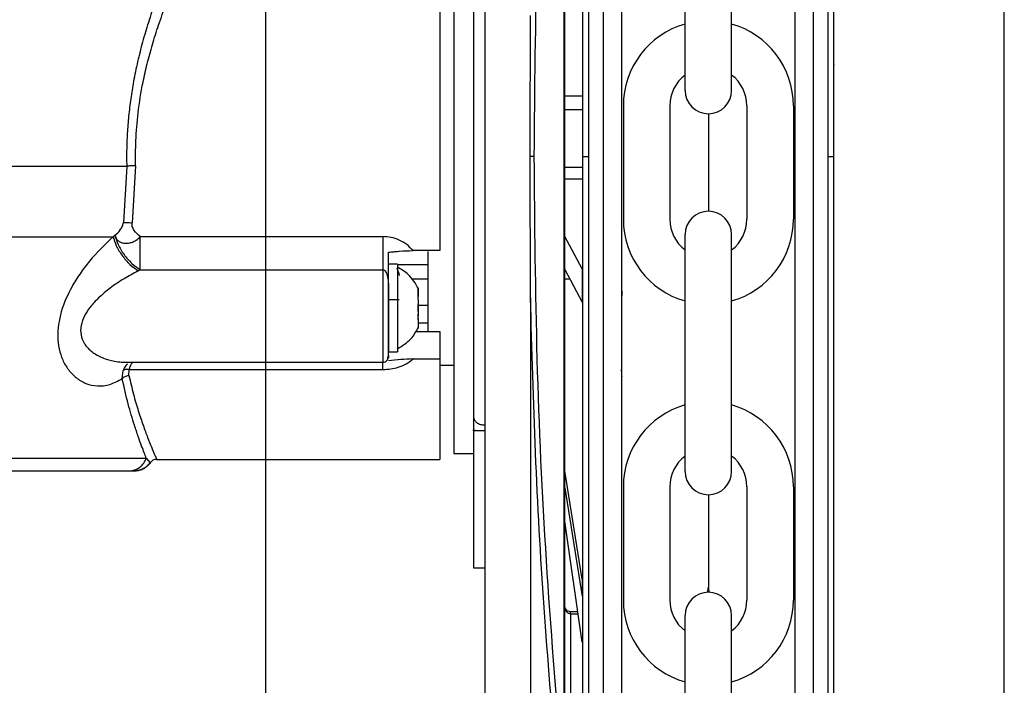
# Model space of a CAD drawing. Header units: inches. Extents: x 170 to 312, y 215 to 248.
# Tile 125 of 256: x 226.919 to 227.078, y 224.009 to 224.117. Entities that reach past the tile are written whole.
import ezdxf
from ezdxf import colors
from ezdxf.entities.mleader import LeaderData, LeaderLine
from ezdxf.math import Vec2, Vec3

# ---------------------------------------------------------------- set-up
doc = ezdxf.new("R2010")
doc.units = ezdxf.units.IN
doc.header["$LTSCALE"] = 0.25
doc.header["$MEASUREMENT"] = 0
doc.layers.add('ANNOTATIONS', color=1, linetype='Continuous')
doc.layers.add('MOTOR LH', color=7, linetype='Continuous')
doc.styles.add('ARIAL', font='arial.ttf', dxfattribs={"height": 0.09375})

msp = doc.modelspace()

# ---------------------------------------------------------------- linework, layer by layer
at = {"layer": 'MOTOR LH'}
for p, q in [((226.9584737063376, 220.4169811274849), (226.9584737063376, 224.6116862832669)), ((227.077835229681, 220.6835661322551), (227.077835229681, 224.6108812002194)), ((227.0469757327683, 224.094699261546), (227.0469739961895, 224.2100430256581)), ((227.0493748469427, 224.0946992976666), (227.0493731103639, 224.2100430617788)), ((227.0130174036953, 224.2033727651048), (227.0130190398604, 224.0946987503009)), ((227.010618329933, 224.2006885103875), (227.0106199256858, 224.0946987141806)), ((227.0067279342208, 223.9957645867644), (227.0067249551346, 224.1936342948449)), ((227.0068012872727, 223.9957645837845), (227.006798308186, 224.1936342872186)), ((226.9938800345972, 224.1914093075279), (226.9938829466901, 223.9979892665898)), ((227.0262548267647, 224.1053804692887), (227.0262548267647, 224.1436576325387)), ((227.0337637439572, 224.1053804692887), (227.0337637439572, 224.1436576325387)), ((227.0067996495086, 224.1045441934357), (227.0096970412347, 224.1045442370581)), ((227.0162734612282, 224.1029080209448), (227.0162734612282, 224.0845935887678)), ((227.0237823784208, 224.1029080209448), (227.0237823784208, 224.0845935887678)), ((227.0362361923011, 224.1029080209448), (227.0362361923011, 224.0845935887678)), ((227.0437451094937, 224.1029080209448), (227.0437451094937, 224.0845935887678)), ((227.0067996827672, 224.1023351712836), (227.0096970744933, 224.1023352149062)), ((227.0300092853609, 224.1016260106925), (227.0300092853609, 224.0858755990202)), ((227.0502975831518, 224.094700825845), (227.0502975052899, 224.0998723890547)), ((227.0096971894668, 224.0946987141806), (227.0106199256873, 224.0946987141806)), ((227.0106199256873, 224.0946987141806), (227.0106215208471, 223.9887494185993)), ((227.0130190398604, 224.0946987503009), (227.0130206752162, 223.9860797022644)), ((227.0469774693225, 223.9793589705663), (227.0469757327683, 224.094699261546)), ((227.0493748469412, 224.0946992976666), (227.050297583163, 224.0946993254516)), ((227.0493765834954, 223.9793590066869), (227.0493748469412, 224.0946992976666)), ((226.9360174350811, 224.0931640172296), (226.9354805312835, 224.0840561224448)), ((226.9374584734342, 224.0932198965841), (226.9368855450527, 224.0840068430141)), ((227.0096972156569, 224.0929591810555), (227.0067998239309, 224.0929591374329)), ((227.0096972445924, 224.0910372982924), (227.0067998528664, 224.0910372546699)), ((226.9341159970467, 224.081989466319), (226.9338185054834, 224.0817584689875)), ((226.9382054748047, 224.0817817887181), (226.9773989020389, 224.0817817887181)), ((227.0096435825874, 224.0765562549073), (227.0067999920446, 224.0817930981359)), ((227.0262548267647, 224.0438439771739), (227.0262548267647, 224.0821211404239)), ((227.0337637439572, 224.0438439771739), (227.0337637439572, 224.0821211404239)), ((226.9866262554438, 224.0795166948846), (226.9822951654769, 224.0795171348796)), ((226.9797979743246, 224.0773527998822), (226.9783216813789, 224.0773527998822)), ((226.9797979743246, 224.0773527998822), (226.9797979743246, 224.0631422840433)), ((226.9846515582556, 224.0772036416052), (226.9797979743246, 224.0772040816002)), ((226.9378764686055, 224.0762541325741), (226.9382055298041, 224.0764208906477)), ((226.9382055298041, 224.0764208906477), (226.9773989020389, 224.0764204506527)), ((227.0068000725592, 224.0764453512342), (227.0096436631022, 224.0712085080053)), ((227.0096435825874, 224.0765562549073), (227.0096436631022, 224.0712085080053)), ((226.9846515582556, 224.0748813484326), (226.9820691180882, 224.0748813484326)), ((227.0076492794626, 224.0748814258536), (227.0068000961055, 224.0748814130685)), ((226.9783215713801, 224.072760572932), (226.9783215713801, 224.0631422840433)), ((226.9797979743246, 224.0729321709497), (226.9798557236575, 224.0729321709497)), ((226.9831198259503, 224.0721454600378), (226.9831198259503, 224.0734482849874)), ((226.9783215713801, 224.0716319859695), (226.9800378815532, 224.0716319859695)), ((226.9830833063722, 224.0720473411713), (226.9831198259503, 224.0720473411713)), ((226.9831198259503, 224.0720851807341), (226.9831198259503, 224.0720957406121)), ((226.9831198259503, 224.0715629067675), (226.9831198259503, 224.0712166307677)), ((226.9831198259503, 224.0696779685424), (226.9831198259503, 224.070816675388)), ((226.9846515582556, 224.0706252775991), (226.9831198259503, 224.0706252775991)), ((227.0012637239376, 224.0718821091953), (227.0012648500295, 223.9970876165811)), ((226.9831198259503, 224.068931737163), (226.9831198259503, 224.0692784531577)), ((226.9831198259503, 224.0685414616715), (226.983072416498, 224.0685414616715)), ((226.9831198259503, 224.0684477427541), (226.9830856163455, 224.0684477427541)), ((226.9831198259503, 224.0685414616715), (226.9831198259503, 224.0670467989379)), ((226.9831198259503, 224.0678572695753), (226.9846515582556, 224.0678572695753)), ((226.9827358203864, 224.0664774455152), (226.986626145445, 224.0664774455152)), ((226.9783215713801, 224.0631422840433), (226.9797979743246, 224.0631422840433)), ((226.9359293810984, 224.0614817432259), (226.9773987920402, 224.0614817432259)), ((226.9782038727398, 224.062209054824), (226.9782560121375, 224.062368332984)), ((226.9782560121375, 224.062368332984), (226.9783215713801, 224.0625680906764)), ((226.9822951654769, 224.0620312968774), (226.986626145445, 224.0620312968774)), ((226.986626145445, 224.0610201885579), (226.9888960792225, 224.0610201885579)), ((226.9352947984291, 224.0588338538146), (226.935444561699, 224.0601401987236)), ((226.9363681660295, 224.0593675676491), (226.9364249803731, 224.0603109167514)), ((226.9364249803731, 224.0603109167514), (226.9773987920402, 224.0603104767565)), ((226.9920333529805, 224.0526915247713), (226.9921736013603, 224.0521767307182)), ((226.9920366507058, 224.0526912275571), (226.9921769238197, 224.0521761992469)), ((226.9920333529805, 224.0504083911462), (226.9920333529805, 224.0505777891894)), ((226.9924281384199, 224.0504083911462), (226.9920333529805, 224.0505777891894)), ((226.9938788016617, 224.0504083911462), (226.9920333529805, 224.0504083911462)), ((226.9920366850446, 224.0504079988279), (226.992036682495, 224.050577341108)), ((226.9924315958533, 224.0504080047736), (226.992036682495, 224.050577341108)), ((226.9938821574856, 224.0504080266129), (226.9920366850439, 224.0504079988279)), ((226.9920366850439, 224.0504079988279), (226.9920370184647, 224.028262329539)), ((226.9888959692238, 224.0467177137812), (226.9920333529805, 224.0467177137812)), ((226.9391849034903, 224.0459904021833), (226.9397887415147, 224.0452340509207)), ((226.9408544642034, 224.0457954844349), (226.9866260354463, 224.04579504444)), ((226.9364105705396, 224.0439501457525), (226.9372830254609, 224.0439501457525)), ((226.9368357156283, 224.0439827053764), (226.9373400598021, 224.0439497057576)), ((226.9372822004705, 224.0439765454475), (226.9378182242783, 224.0439981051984)), ((226.937352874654, 224.0439501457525), (226.9372894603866, 224.0439501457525)), ((227.0096443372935, 224.0264292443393), (227.0068005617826, 224.0439513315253)), ((227.0068006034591, 224.0411831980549), (227.0096443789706, 224.023661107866)), ((227.0162734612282, 224.04137152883), (227.0162734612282, 224.0230570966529)), ((227.0237823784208, 224.04137152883), (227.0237823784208, 224.0230570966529)), ((227.0362361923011, 224.04137152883), (227.0362361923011, 224.0230570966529)), ((227.0437451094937, 224.04137152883), (227.0437451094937, 224.0230570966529)), ((227.0300092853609, 224.0400895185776), (227.0300092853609, 224.0251562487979)), ((227.009644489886, 224.0162945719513), (227.0068006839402, 224.0358376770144)), ((226.9920369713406, 224.0313930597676), (226.992037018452, 224.0282639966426)), ((226.9920370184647, 224.028262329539), (226.993882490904, 224.0282623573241)), ((227.0096443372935, 224.0264292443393), (227.0096443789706, 224.023661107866)), ((227.0089321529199, 224.0211898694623), (227.0077236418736, 224.0211898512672)), ((227.0077236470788, 224.020844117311), (227.0077236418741, 224.021189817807)), ((227.0077236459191, 224.0208441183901), (227.0089824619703, 224.0208441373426)), ((227.0077236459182, 224.020844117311), (227.0077240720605, 223.9925396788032)), ((227.0262548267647, 223.982307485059), (227.0262548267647, 224.020584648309)), ((227.0337637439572, 223.982307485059), (227.0337637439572, 224.020584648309))]:
    msp.add_line(p, q, dxfattribs=at)
at = {"layer": 'MOTOR LH', "flags": 128}
for points in [[(226.9888965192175, 224.1426823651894), (226.9888965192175, 224.1276274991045), (226.9888964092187, 224.1233533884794), (226.9888964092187, 224.1084617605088), (226.98889629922, 224.1030322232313), (226.98889629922, 224.0919104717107), (226.9888961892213, 224.0863682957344), (226.9888961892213, 224.0707088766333), (226.9888960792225, 224.0660471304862), (226.9888960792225, 224.0480112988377), (226.9888959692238, 224.0470424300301), (226.9888959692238, 224.0467177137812)], [(226.8063190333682, 224.0931648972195), (226.8315040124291, 224.0931648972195), (226.8377934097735, 224.0931644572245), (226.9142068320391, 224.0931644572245), (226.9202845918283, 224.0931640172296), (226.9360174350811, 224.0931640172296)], [(226.8062898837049, 224.0817593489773), (226.8245166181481, 224.0817593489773), (226.8302408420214, 224.0817589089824), (226.8848563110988, 224.0817589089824), (226.8919046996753, 224.0817584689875), (226.9338185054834, 224.0817584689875)], [(226.9846516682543, 224.0793732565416), (226.9846515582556, 224.0778601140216), (226.9846515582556, 224.0664778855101)], [(226.9773989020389, 224.0764204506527), (226.9773989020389, 224.0694716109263), (226.9773987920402, 224.0670071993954), (226.9773987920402, 224.0614817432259)], [(226.986626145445, 224.0664774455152), (226.986626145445, 224.0491139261), (226.9866260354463, 224.047356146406), (226.9866260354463, 224.04579504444)], [(226.8081253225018, 224.0459908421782), (226.827947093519, 224.0459908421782), (226.8328583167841, 224.0459904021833), (226.8948206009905, 224.0459904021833), (226.900935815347, 224.0459899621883), (226.9333010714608, 224.0459899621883), (226.9358809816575, 224.0459904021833), (226.9391850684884, 224.0459904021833)]]:
    msp.add_lwpolyline(points, dxfattribs=at)
at = {"layer": 'MOTOR LH'}
for centre, radius, start, end in [((227.0300092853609, 224.1029080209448), 0.01373582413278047, 105.8627163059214, 180), ((227.0300092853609, 224.1029080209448), 0.01373582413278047, 7.016709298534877e-15, 74.13728369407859), ((227.0300092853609, 224.1029080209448), 0.006226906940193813, 127.0808355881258, 180), ((227.0300092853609, 224.1029080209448), 0.006226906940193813, 7.016709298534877e-15, 52.91916441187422), ((227.0300092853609, 224.1053804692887), 0.003754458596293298, 180, 7.016709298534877e-15), ((227.0300092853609, 224.0821211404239), 0.003754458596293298, 7.016709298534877e-15, 180), ((227.0300092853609, 224.0845935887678), 0.01373582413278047, 180, 254.1372836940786), ((227.0300092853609, 224.0845935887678), 0.006226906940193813, 180, 232.9191644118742), ((227.0300092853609, 224.0845935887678), 0.01373582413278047, 285.8627163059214, 7.016709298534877e-15), ((227.0300092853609, 224.0845935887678), 0.006226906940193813, 307.0808355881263, 7.016709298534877e-15), ((227.0300092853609, 224.04137152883), 0.01373582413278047, 105.8627163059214, 180), ((227.0300092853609, 224.04137152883), 0.01373582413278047, 7.016709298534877e-15, 74.13728369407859), ((227.0300092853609, 224.04137152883), 0.006226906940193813, 127.0808355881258, 180), ((227.0300092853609, 224.04137152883), 0.006226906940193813, 7.016709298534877e-15, 52.91916441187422), ((227.0300092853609, 224.0438439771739), 0.003754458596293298, 180, 7.016709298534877e-15), ((227.0277199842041, 224.0251562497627), 0.002289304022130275, 339.0051765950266, 7.016709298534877e-15), ((227.0322985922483, 224.0251562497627), 0.002289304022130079, 180, 200.9948297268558), ((227.0300092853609, 224.0230570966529), 0.01373582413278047, 180, 254.1372836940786), ((227.0300092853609, 224.0230570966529), 0.006226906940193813, 180, 232.9191644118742), ((227.0300092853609, 224.020584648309), 0.003754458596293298, 7.016709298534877e-15, 180), ((227.0300092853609, 224.0230570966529), 0.01373582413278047, 285.8627163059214, 7.016709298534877e-15), ((227.0300092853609, 224.0230570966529), 0.006226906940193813, 307.0808355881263, 7.016709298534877e-15)]:
    msp.add_arc(centre, radius, start, end, dxfattribs=at)
for points, knots in [([(227.050297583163, 224.0946993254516), (227.0502975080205, 224.0996902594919), (227.0502973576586, 224.1096772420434), (227.0502971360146, 224.1243987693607), (227.0502969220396, 224.1386109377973), (227.0502967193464, 224.152073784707), (227.0502965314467, 224.1645540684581), (227.050296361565, 224.175837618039), (227.0502962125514, 224.1857351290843), (227.0502960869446, 224.1940779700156), (227.0502959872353, 224.2007007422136), (227.0502959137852, 224.2055793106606), (227.0502958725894, 224.2083158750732), (227.0502958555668, 224.2094459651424), (227.0502958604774, 224.2091202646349), (227.050295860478, 224.2091202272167)], [0, 0, 0, 0, 0.0833060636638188, 0.1666974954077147, 0.2499975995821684, 0.3333024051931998, 0.4166951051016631, 0.4999952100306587, 0.5833002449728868, 0.6666928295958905, 0.7499928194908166, 0.8332978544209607, 0.9166904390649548, 0.999990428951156, 1, 1, 1, 1]), ([(227.0159701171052, 224.2061954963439), (227.0159701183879, 224.2061102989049), (227.0159701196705, 224.2060251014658), (227.0159701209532, 224.2059399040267), (227.0159701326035, 224.2051660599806), (227.0159701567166, 224.2035644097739), (227.0159702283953, 224.1988034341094), (227.0159703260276, 224.1923186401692), (227.0159704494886, 224.1841183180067), (227.015970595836, 224.1743978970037), (227.0159707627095, 224.1633141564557), (227.0159709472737, 224.1510554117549), (227.0159711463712, 224.1378313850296), (227.01597135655, 224.123871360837), (227.0159715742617, 224.109411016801), (227.015971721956, 224.0996012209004), (227.0159717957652, 224.094698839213)], [-0.009409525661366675, -0.009409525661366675, -0.009409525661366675, -0.009409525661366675, 0, 0, 0, 0.08546624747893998, 0.1768922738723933, 0.268313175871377, 0.3598353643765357, 0.4512615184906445, 0.5426821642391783, 0.6342044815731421, 0.7256307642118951, 0.8170515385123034, 0.9085726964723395, 1, 1, 1, 1]), ([(227.0440229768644, 224.0946992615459), (227.0440229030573, 224.0996015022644), (227.0440227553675, 224.1094110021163), (227.0440225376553, 224.1238713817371), (227.0440223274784, 224.1378312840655), (227.0440221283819, 224.1510552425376), (227.0440219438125, 224.1633143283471), (227.0440217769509, 224.1743972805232), (227.0440216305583, 224.1841206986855), (227.0440215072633, 224.1923099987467), (227.0440214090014, 224.1988366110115), (227.0440213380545, 224.2035489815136), (227.0440212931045, 224.2065346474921), (227.0440212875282, 224.2069050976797), (227.0440212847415, 224.2070902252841)], [0, 0, 0, 0, 0.08330446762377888, 0.166694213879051, 0.2499999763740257, 0.3333008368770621, 0.4166943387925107, 0.4999999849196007, 0.5833008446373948, 0.6666942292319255, 0.7499999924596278, 0.8333009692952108, 0.9166943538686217, 1, 1, 1, 1]), ([(227.0096956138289, 224.1993524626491), (227.0096956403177, 224.1975930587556), (227.0096956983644, 224.1937375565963), (227.0096958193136, 224.1857040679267), (227.009695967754, 224.1758446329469), (227.0096961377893, 224.1645508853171), (227.0096963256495, 224.1520732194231), (227.0096965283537, 224.1386096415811), (227.0096967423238, 224.1243977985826), (227.0096969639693, 224.1096761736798), (227.0096971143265, 224.0996895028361), (227.0096971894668, 224.0946987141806)], [0, 0, 0, 0, 0.09501659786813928, 0.2082163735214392, 0.3212904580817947, 0.4343712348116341, 0.5475710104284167, 0.6606452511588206, 0.7737261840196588, 0.886920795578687, 1, 1, 1, 1]), ([(227.0018737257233, 224.0947001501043), (227.0019723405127, 224.1056161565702), (227.0021695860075, 224.1274499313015), (227.0036520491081, 224.1600498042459), (227.0054149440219, 224.1814254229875), (227.0062966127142, 224.1921159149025)], [0, 0, 0, 0, 0.3332416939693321, 0.6665371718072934, 1, 1, 1, 1]), ([(226.9866265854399, 224.1397471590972), (226.9866265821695, 224.1384178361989), (226.986626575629, 224.1357593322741), (226.9866266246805, 224.1299413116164), (226.986626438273, 224.1230219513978), (226.9866264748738, 224.115097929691), (226.9866265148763, 224.1064765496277), (226.9866263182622, 224.0974581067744), (226.9866264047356, 224.088307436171), (226.9866263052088, 224.0824470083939), (226.9866262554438, 224.0795166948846)], [0, 0, 0, 0, 0.1250053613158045, 0.2499973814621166, 0.3750018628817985, 0.5000021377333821, 0.624998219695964, 0.7500007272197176, 0.874996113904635, 1, 1, 1, 1]), ([(226.9920337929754, 224.1367081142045), (226.9920338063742, 224.1337131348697), (226.9920338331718, 224.1277231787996), (226.9920336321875, 224.1172796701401), (226.9920337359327, 224.1061914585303), (226.9920335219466, 224.0946998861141), (226.9920336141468, 224.083208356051), (226.9920334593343, 224.0721197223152), (226.9920333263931, 224.0616766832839), (226.9920333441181, 224.0556865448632), (226.9920333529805, 224.0526915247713)], [0, 0, 0, 0, 0.124998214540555, 0.2499963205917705, 0.3749989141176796, 0.4999955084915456, 0.6249968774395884, 0.7499994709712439, 0.8750017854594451, 1, 1, 1, 1]), ([(226.9439414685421, 224.127810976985), (226.9433999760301, 224.1265851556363), (226.9423550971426, 224.124219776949), (226.9409043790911, 224.1204927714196), (226.9396885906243, 224.1169771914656), (226.9386836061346, 224.1136442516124), (226.9378584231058, 224.1104517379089), (226.9372025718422, 224.1073698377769), (226.9367035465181, 224.1044192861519), (226.9363457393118, 224.1016150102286), (226.9361093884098, 224.0988033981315), (226.9359858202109, 224.0959838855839), (226.9360068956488, 224.094104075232), (226.9360174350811, 224.0931640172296)], [0, 0, 0, 0, 0.1290318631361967, 0.2489834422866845, 0.3596689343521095, 0.4517581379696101, 0.5420012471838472, 0.6309113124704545, 0.7060594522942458, 0.7802100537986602, 0.8536768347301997, 0.926826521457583, 1, 1, 1, 1]), ([(226.9374584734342, 224.0932198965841), (226.9374516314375, 224.0945693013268), (226.9374371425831, 224.097426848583), (226.9378294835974, 224.1019721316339), (226.9384956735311, 224.1061287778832), (226.939323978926, 224.1097918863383), (226.9401626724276, 224.1128726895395), (226.9411899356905, 224.1160964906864), (226.9424019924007, 224.1193998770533), (226.9438818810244, 224.1230043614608), (226.9449623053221, 224.1253143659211), (226.9455667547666, 224.1266067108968)], [0, 0, 0, 0, 0.1082425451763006, 0.2292182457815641, 0.3670312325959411, 0.4518303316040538, 0.5421950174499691, 0.6382021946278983, 0.746058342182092, 0.8579309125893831, 1, 1, 1, 1]), ([(227.0502974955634, 224.100518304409), (227.0502974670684, 224.1024109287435), (227.0502974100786, 224.1061961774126), (227.050297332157, 224.1113717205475), (227.0502972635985, 224.1159253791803), (227.0502972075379, 224.1196489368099), (227.0502971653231, 224.1224528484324), (227.0502971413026, 224.1240483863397), (227.0502971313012, 224.1247125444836), (227.0502971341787, 224.1245215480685), (227.0502971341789, 224.1245215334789)], [0, 0, 0, 0, 0.1428555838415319, 0.2857111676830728, 0.428566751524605, 0.5714223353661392, 0.7142779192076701, 0.8571335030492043, 0.9999890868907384, 1, 1, 1, 1]), ([(227.00122508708, 224.0946974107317), (227.001225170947, 224.0953125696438), (227.0012255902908, 224.0983884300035), (227.0012329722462, 224.1037307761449), (227.0012535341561, 224.1107235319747), (227.0012598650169, 224.1152530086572), (227.0012630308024, 224.117518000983)], [0, 0, 0, 0, 0.08083862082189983, 0.4042017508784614, 0.7020674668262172, 0.9999999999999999, 0.9999999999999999, 0.9999999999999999, 0.9999999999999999]), ([(227.0502974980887, 224.1003506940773), (227.0502974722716, 224.1020654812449), (227.0502974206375, 224.1054950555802), (227.0502973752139, 224.1085118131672), (227.0502973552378, 224.1098394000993), (227.0502973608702, 224.1094647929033), (227.0502973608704, 224.1094647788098)], [0, 0, 0, 0, 0.3333291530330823, 0.6666583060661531, 0.9999874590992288, 0.9999999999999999, 0.9999999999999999, 0.9999999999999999, 0.9999999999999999]), ([(227.0018736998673, 224.0946974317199), (227.0018418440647, 224.0946974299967), (227.0017767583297, 224.0946974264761), (227.0016237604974, 224.0946974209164), (227.0014382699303, 224.0946974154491), (227.001295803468, 224.0946974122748), (227.0012250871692, 224.0946974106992)], [0, 0, 0, 0, 0.2412812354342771, 0.4929703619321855, 0.7483249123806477, 1, 1, 1, 1]), ([(227.0012637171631, 224.071883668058), (227.0012634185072, 224.0724981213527), (227.0012619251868, 224.0755704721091), (227.0012374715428, 224.0831734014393), (227.0012299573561, 224.0901658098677), (227.001225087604, 224.0946974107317)], [0, 0, 0, 0, 0.08086409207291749, 0.4043315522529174, 1, 1, 1, 1]), ([(227.0062995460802, 223.9972829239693), (227.0054175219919, 224.0079736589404), (227.00365392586, 224.0293496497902), (227.0021705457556, 224.0619500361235), (227.001972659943, 224.0837840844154), (227.0018737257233, 224.0947001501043)], [0, 0, 0, 0, 0.3334667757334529, 0.6667626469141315, 0.9999999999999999, 0.9999999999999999, 0.9999999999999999, 0.9999999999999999]), ([(227.0096971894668, 224.0946987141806), (227.0096972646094, 224.0897077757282), (227.0096974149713, 224.0797208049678), (227.0096976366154, 224.0649993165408), (227.0096978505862, 224.050787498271), (227.0096980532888, 224.0373241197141), (227.0096982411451, 224.024846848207), (227.0096984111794, 224.0135533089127), (227.0096985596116, 224.0036945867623), (227.0096986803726, 223.9956737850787), (227.0096987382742, 223.9918280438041), (227.0096987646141, 223.9900785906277)], [0, 0, 0, 0, 0.1131436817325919, 0.2264028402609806, 0.3395379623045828, 0.4526797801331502, 0.5659406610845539, 0.6790759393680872, 0.7922177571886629, 0.9054784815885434, 1, 1, 1, 1]), ([(227.0159717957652, 224.094698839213), (227.0159718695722, 224.0897966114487), (227.0159720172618, 224.0799871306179), (227.0159722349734, 224.0655268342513), (227.015972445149, 224.0515670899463), (227.0159726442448, 224.0383432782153), (227.0159728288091, 224.0260846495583), (227.0159729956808, 224.0150011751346), (227.0159731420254, 224.0052811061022), (227.0159732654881, 223.9970808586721), (227.0159733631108, 223.9905968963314), (227.0159734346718, 223.9858439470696), (227.0159734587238, 223.9842464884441), (227.0159734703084, 223.9834770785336), (227.0159734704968, 223.9834645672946), (227.0159734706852, 223.9834520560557), (227.0159734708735, 223.9834395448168)], [0, 0, 0, 0, 0.09147262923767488, 0.1830390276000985, 0.2745133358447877, 0.3659820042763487, 0.4575523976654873, 0.549026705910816, 0.6404955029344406, 0.7320658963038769, 0.8235400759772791, 0.9150087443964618, 1, 1, 1, 1.001382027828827, 1.001382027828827, 1.001382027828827, 1.001382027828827]), ([(227.0440246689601, 223.9823117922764), (227.0440246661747, 223.9824967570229), (227.0440246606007, 223.9828669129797), (227.0440246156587, 223.9858518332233), (227.044024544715, 223.9905637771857), (227.0440244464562, 223.9970899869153), (227.0440243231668, 224.0052787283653), (227.0440241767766, 224.0150018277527), (227.0440240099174, 224.0260844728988), (227.0440238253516, 224.0383431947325), (227.0440236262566, 224.0515669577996), (227.0440234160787, 224.0655268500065), (227.0440231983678, 224.0799870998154), (227.0440230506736, 224.0897968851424), (227.0440229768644, 224.0946992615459)], [0, 0, 0, 0, 0.08329208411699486, 0.1666861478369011, 0.2499928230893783, 0.3332944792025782, 0.4166886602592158, 0.4999952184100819, 0.5832968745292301, 0.6666910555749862, 0.7499976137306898, 0.8332992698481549, 0.9166923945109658, 1, 1, 1, 1]), ([(227.0502993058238, 223.9802817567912), (227.0502993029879, 223.9804700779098), (227.0502992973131, 223.9808469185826), (227.0502992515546, 223.9838860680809), (227.0502991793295, 223.9886831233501), (227.0502990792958, 223.9953272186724), (227.0502989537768, 224.0036640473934), (227.0502988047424, 224.0135627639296), (227.0502986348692, 224.0248456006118), (227.0502984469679, 224.0373258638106), (227.0502982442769, 224.0507884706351), (227.0502980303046, 224.0650003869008), (227.0502978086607, 224.0797218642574), (227.0502976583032, 224.0897085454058), (227.050297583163, 224.0946993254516)], [0, 0, 0, 0, 0.08330560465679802, 0.1666989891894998, 0.2500000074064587, 0.3333056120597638, 0.416698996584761, 0.5000000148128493, 0.5833056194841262, 0.6666990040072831, 0.7500000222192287, 0.8333056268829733, 0.9166955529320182, 1, 1, 1, 1]), ([(226.9374584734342, 224.0932198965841), (226.9373223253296, 224.0932163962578), (226.9370464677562, 224.0932093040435), (226.9366532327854, 224.0931955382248), (226.9362947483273, 224.0931801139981), (226.9361091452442, 224.0931693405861), (226.9360174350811, 224.0931640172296)], [0, 0, 0, 0, 0.2467304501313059, 0.4999148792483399, 0.7528980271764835, 0.9999999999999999, 0.9999999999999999, 0.9999999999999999, 0.9999999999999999]), ([(226.9341159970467, 224.081989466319), (226.934416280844, 224.0822595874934), (226.9348682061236, 224.08266611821), (226.9352697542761, 224.0833476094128), (226.9354248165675, 224.0837605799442), (226.9354621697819, 224.0839587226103), (226.9354805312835, 224.0840561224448)], [0, 0, 0, 0, 0.5138927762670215, 0.773405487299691, 0.8886142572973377, 0.9999999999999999, 0.9999999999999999, 0.9999999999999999, 0.9999999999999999]), ([(226.9354805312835, 224.0840561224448), (226.9355711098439, 224.0840646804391), (226.9357546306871, 224.0840820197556), (226.9361034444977, 224.0840799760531), (226.9364857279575, 224.0840563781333), (226.9367533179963, 224.0840232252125), (226.9368855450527, 224.0840068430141)], [0, 0, 0, 0, 0.2464853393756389, 0.4994029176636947, 0.7526347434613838, 1, 1, 1, 1]), ([(226.9382054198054, 224.0817817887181), (226.9378479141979, 224.0820822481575), (226.9373069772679, 224.0825368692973), (226.9369415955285, 224.0832636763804), (226.9368586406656, 224.083699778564), (226.9368766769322, 224.083905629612), (226.9368855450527, 224.0840068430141)], [0, 0, 0, 0, 0.5093131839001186, 0.7706349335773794, 0.8872251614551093, 1, 1, 1, 1]), ([(226.9338185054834, 224.0817584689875), (226.9325125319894, 224.0805115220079), (226.9306384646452, 224.0787221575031), (226.9284745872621, 224.0758377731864), (226.9268078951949, 224.0731826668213), (226.9255589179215, 224.0703614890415), (226.9249465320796, 224.067584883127), (226.9248207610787, 224.0655365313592), (226.9250469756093, 224.0635818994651), (226.9256442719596, 224.0617768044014), (226.9265808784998, 224.0601967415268), (226.9278569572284, 224.0588902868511), (226.9294526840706, 224.0579587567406), (226.9313081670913, 224.0575596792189), (226.9333049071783, 224.0577630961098), (226.9346309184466, 224.0584766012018), (226.9352948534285, 224.0588338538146)], [0, 0, 0, 0, 0.1391143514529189, 0.1996286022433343, 0.2565761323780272, 0.3588567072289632, 0.4090681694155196, 0.4578746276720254, 0.510806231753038, 0.5649479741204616, 0.6229403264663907, 0.6865974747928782, 0.7576487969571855, 0.8354375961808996, 0.9176034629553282, 1, 1, 1, 1]), ([(226.9338185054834, 224.0817584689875), (226.9339643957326, 224.0812733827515), (226.934264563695, 224.0802753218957), (226.9352453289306, 224.0786928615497), (226.9364952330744, 224.0772515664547), (226.9374251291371, 224.076580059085), (226.9378764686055, 224.0762541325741)], [0, 0, 0, 0, 0.2433159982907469, 0.5006206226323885, 0.7576184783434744, 1, 1, 1, 1]), ([(226.9341159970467, 224.081989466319), (226.9341338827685, 224.0819231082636), (226.9341821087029, 224.0817441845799), (226.9343504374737, 224.0814219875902), (226.9346636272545, 224.0810818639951), (226.9349960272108, 224.0808937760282), (226.9353622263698, 224.080758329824), (226.9358059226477, 224.0806764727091), (226.9364667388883, 224.0807305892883), (226.9371159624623, 224.080953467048), (226.9377138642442, 224.0812899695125), (226.9380409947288, 224.0816172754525), (226.9382054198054, 224.0817817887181)], [0, 0, 0, 0, 0.04654761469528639, 0.1255080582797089, 0.2503904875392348, 0.3617497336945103, 0.3752916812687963, 0.5003410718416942, 0.6380593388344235, 0.750408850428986, 0.8745483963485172, 1, 1, 1, 1]), ([(226.9341219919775, 224.081994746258), (226.93426355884, 224.081499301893), (226.9345552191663, 224.0804785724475), (226.9355387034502, 224.0788676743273), (226.9368034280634, 224.0774095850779), (226.9377472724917, 224.0767439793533), (226.9382054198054, 224.0764208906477)], [0, 0, 0, 0, 0.24268176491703, 0.4999803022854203, 0.7572876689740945, 1, 1, 1, 1]), ([(226.9382054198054, 224.0764208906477), (226.9382054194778, 224.0767903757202), (226.9382054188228, 224.0775292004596), (226.9382054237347, 224.0788981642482), (226.9382054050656, 224.0803521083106), (226.9382054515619, 224.0813053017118), (226.9382054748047, 224.0817817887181)], [0, 0, 0, 0, 0.250044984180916, 0.4999915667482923, 0.7500533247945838, 1, 1, 1, 1]), ([(226.9822951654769, 224.0795171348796), (226.9819661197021, 224.0798610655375), (226.981309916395, 224.0805469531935), (226.9800733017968, 224.0812491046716), (226.9787558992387, 224.0817020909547), (226.9778515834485, 224.0817552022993), (226.9773989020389, 224.0817817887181)], [0, 0, 0, 0, 0.2597503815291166, 0.5180101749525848, 0.7587260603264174, 1, 1, 1, 1]), ([(226.9773989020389, 224.0817817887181), (226.9773989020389, 224.0813051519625), (226.9773989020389, 224.0803519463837), (226.9773989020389, 224.0788979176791), (226.9773989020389, 224.0775288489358), (226.9773989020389, 224.0767899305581), (226.9773989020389, 224.0764204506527)], [0, 0, 0, 0, 0.2500044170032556, 0.4999732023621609, 0.749972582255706, 1, 1, 1, 1]), ([(226.9783215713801, 224.072707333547), (226.9783215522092, 224.0736077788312), (226.978321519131, 224.0751614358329), (226.9783217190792, 224.0771571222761), (226.9783216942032, 224.07854711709), (226.9783216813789, 224.0792636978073)], [0, 0, 0, 0, 0.4004220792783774, 0.6909010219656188, 1, 1, 1, 1]), ([(226.9783216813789, 224.0792641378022), (226.9786021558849, 224.0792868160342), (226.9791605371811, 224.0793319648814), (226.9797489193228, 224.0793879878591), (226.9807834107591, 224.0794773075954), (226.9815567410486, 224.0794976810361), (226.9822951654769, 224.0795171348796)], [0, 0, 0, 0, 0.2125853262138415, 0.4232244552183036, 0.4492584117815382, 1, 1, 1, 1]), ([(226.9378764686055, 224.0762541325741), (226.9371085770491, 224.0758413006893), (226.9355752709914, 224.0750169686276), (226.9334097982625, 224.0735503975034), (226.9315554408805, 224.0720194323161), (226.930144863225, 224.0705015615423), (226.9291377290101, 224.0689985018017), (226.9285547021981, 224.0674296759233), (226.928543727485, 224.0658555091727), (226.9289930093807, 224.0647491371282), (226.9295362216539, 224.0639924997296), (226.9300650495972, 224.0634428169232), (226.9307410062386, 224.0629168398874), (226.9315785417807, 224.0624279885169), (226.9324624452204, 224.0620548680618), (226.9333894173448, 224.0617750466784), (226.9343610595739, 224.0615795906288), (226.9352920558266, 224.0614813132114), (226.9358995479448, 224.0614870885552), (226.9361240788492, 224.0614892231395)], [0, 0, 0, 0, 0.1027754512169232, 0.2052193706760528, 0.2967677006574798, 0.3700383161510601, 0.4316755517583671, 0.4935504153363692, 0.5537972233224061, 0.6158798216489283, 0.6472448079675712, 0.6815443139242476, 0.7225222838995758, 0.7690680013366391, 0.8213040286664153, 0.8621826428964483, 0.9107440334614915, 0.967010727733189, 1, 1, 1, 1]), ([(226.9773989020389, 224.0764204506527), (226.9774339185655, 224.0764174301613), (226.9775063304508, 224.0764111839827), (226.9776545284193, 224.0763450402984), (226.9779289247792, 224.076076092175), (226.9783476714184, 224.074870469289), (226.978333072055, 224.073660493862), (226.9783215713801, 224.072707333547)], [0, 0, 0, 0, 0.02484032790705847, 0.05136817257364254, 0.1148328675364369, 0.3027080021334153, 1, 1, 1, 1]), ([(226.9795920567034, 224.0766659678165), (226.9796315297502, 224.0766139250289), (226.9797790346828, 224.0764194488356), (226.9799290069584, 224.0760987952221), (226.9800242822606, 224.0757547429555), (226.9800335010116, 224.0755966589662), (226.9800378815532, 224.075521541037)], [0, 0, 0, 0, 0.1680507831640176, 0.6279809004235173, 0.8232249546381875, 1, 1, 1, 1]), ([(226.9831612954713, 224.0733783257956), (226.9826755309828, 224.0741947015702), (226.981808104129, 224.0756524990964), (226.980352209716, 224.0765066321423), (226.9797116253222, 224.0768824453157)], [0, 0, 0, 0, 0.5600062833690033, 1, 1, 1, 1]), ([(226.9783215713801, 224.0625680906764), (226.9783215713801, 224.0627128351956), (226.9783215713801, 224.0630022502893), (226.9783215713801, 224.0638482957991), (226.9783215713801, 224.0649521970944), (226.9783215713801, 224.0662968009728), (226.9783215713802, 224.0678145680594), (226.9783215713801, 224.0694385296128), (226.9783215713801, 224.071105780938), (226.9783215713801, 224.0721726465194), (226.9783215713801, 224.0727060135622)], [0, 0, 0, 0, 0.1250352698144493, 0.2500066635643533, 0.3750319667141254, 0.5000101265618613, 0.6249960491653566, 0.7499936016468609, 0.8750122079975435, 1, 1, 1, 1]), ([(226.9830697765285, 224.0735662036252), (226.9830694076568, 224.0735670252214), (226.9830681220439, 224.0735698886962), (226.9830682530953, 224.0735695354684), (226.983068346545, 224.0735692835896)], [0, 0, 0, 0, 0.2869228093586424, 0.9999999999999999, 0.9999999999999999, 0.9999999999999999, 0.9999999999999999]), ([(226.9831198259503, 224.0734482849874), (226.9831198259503, 224.0733757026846), (226.9831198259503, 224.0732305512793), (226.9831198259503, 224.0726927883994), (226.9831198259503, 224.0722725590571), (226.9831198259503, 224.0721327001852)], [0, 0, 0, 0, 0.4002299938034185, 0.8003871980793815, 1, 1, 1, 1]), ([(227.0160686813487, 224.0729305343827), (227.0160354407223, 224.0725161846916), (227.0159890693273, 224.0719381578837), (227.0159758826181, 224.0714126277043), (227.0159721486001, 224.0712638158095)], [0, 0, 0, 0, 0.7168347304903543, 1, 1, 1, 1]), ([(226.9795402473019, 224.0716319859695), (226.9796071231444, 224.0716128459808), (226.9797070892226, 224.071584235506), (226.9797753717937, 224.071496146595), (226.9797979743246, 224.0714669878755)], [0, 0, 0, 0, 0.6689853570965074, 1, 1, 1, 1]), ([(226.9831198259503, 224.0721327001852), (226.9831065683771, 224.072109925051), (226.9830799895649, 224.0720642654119), (226.9830652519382, 224.0719399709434), (226.9830720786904, 224.071791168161), (226.9830942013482, 224.0716607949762), (226.9831135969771, 224.0715867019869), (226.9831198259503, 224.0715629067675)], [0, 0, 0, 0, 0.2291828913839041, 0.4594663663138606, 0.6794001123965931, 0.8970382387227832, 0.9999999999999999, 0.9999999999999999, 0.9999999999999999, 0.9999999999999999]), ([(226.9831198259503, 224.0715629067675), (226.9831198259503, 224.0712187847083), (226.9831198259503, 224.0705304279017), (226.9831198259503, 224.0696028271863), (226.9831198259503, 224.0690993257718), (226.9831198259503, 224.068931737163)], [0, 0, 0, 0, 0.4000966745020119, 0.8003243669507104, 1, 1, 1, 1]), ([(227.0054501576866, 223.9970877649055), (227.0047535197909, 224.0053356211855), (227.0033629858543, 224.0217988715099), (227.0019650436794, 224.0467897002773), (227.0014972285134, 224.0635296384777), (227.0012637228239, 224.0718852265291)], [0, 0, 0, 0, 0.3345923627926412, 0.6678678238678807, 1, 1, 1, 1]), ([(226.9831198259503, 224.068931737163), (226.983106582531, 224.0688779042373), (226.9830800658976, 224.0687701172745), (226.9830650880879, 224.0686106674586), (226.9830719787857, 224.0684779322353), (226.9830941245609, 224.0683990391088), (226.9831135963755, 224.0683712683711), (226.9831198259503, 224.0683623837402)], [0, 0, 0, 0, 0.2290631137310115, 0.458641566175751, 0.6789921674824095, 0.8973006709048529, 1, 1, 1, 1]), ([(226.9831198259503, 224.0683623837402), (226.9831198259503, 224.0680909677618), (226.9831198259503, 224.0675481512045), (226.9831198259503, 224.0671570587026), (226.9831198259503, 224.067074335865), (226.9831198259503, 224.0670467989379)], [0, 0, 0, 0, 0.4001761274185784, 0.8003295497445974, 0.9999999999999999, 0.9999999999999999, 0.9999999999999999, 0.9999999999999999]), ([(226.9797115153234, 224.0636126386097), (226.9805201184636, 224.0641112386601), (226.9819639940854, 224.0650015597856), (226.9827954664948, 224.0664704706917), (226.9831612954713, 224.0671167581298)], [0, 0, 0, 0, 0.5600227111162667, 1, 1, 1, 1]), ([(226.9831198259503, 224.0670467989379), (226.9831066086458, 224.0670155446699), (226.983080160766, 224.0669530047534), (226.9830688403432, 224.0669272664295), (226.9830684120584, 224.066925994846), (226.983068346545, 224.0669258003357)], [0, 0, 0, 0, 0.4583420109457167, 0.917144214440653, 1, 1, 1, 1]), ([(226.9361227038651, 224.0611931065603), (226.9360488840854, 224.0611337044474), (226.9357570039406, 224.0608988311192), (226.9355782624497, 224.0604646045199), (226.9354447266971, 224.0601401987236)], [0, 0, 0, 0, 0.2529112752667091, 1, 1, 1, 1]), ([(226.9364249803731, 224.0603109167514), (226.9365221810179, 224.0606267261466), (226.9366778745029, 224.0611325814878), (226.9369229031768, 224.0613863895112), (226.9370149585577, 224.0614817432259)], [0, 0, 0, 0, 0.6243077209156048, 1, 1, 1, 1]), ([(226.9773939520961, 224.0614901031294), (226.9774206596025, 224.0614874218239), (226.9775514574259, 224.0614742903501), (226.9777911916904, 224.0615530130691), (226.978065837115, 224.0617360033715), (226.9782548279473, 224.062012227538), (226.9783176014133, 224.0622498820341), (226.978320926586, 224.0623793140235), (226.9783215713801, 224.0624044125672)], [0, 0, 0, 0, 0.05545059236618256, 0.2715647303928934, 0.5017375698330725, 0.7317853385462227, 0.9479896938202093, 1, 1, 1, 1]), ([(226.9773987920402, 224.0603104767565), (226.9778270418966, 224.0603279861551), (226.9786836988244, 224.0603630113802), (226.9799689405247, 224.0606717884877), (226.9812416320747, 224.0611892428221), (226.9819354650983, 224.0617438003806), (226.9822951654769, 224.0620312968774)], [0, 0, 0, 0, 0.2283352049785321, 0.4567542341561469, 0.7183678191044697, 1, 1, 1, 1]), ([(226.9773987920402, 224.0603104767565), (226.9773987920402, 224.0606422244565), (226.9773987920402, 224.0611420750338), (226.9773987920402, 224.0613962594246), (226.9773987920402, 224.0614817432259)], [0, 0, 0, 0, 0.6636937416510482, 1, 1, 1, 1]), ([(226.9783215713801, 224.0625680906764), (226.9783215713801, 224.062409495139), (226.9783215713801, 224.062157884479), (226.9783215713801, 224.062162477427), (226.9783215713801, 224.0621641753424)], [0, 0, 0, 0, 0.6303212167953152, 1, 1, 1, 1]), ([(226.9822951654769, 224.0620312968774), (226.981630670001, 224.0620011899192), (226.9802925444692, 224.0619405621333), (226.9789815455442, 224.0617822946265), (226.9783215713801, 224.0617026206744)], [0, 0, 0, 0, 0.4965867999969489, 1, 1, 1, 1]), ([(226.9364249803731, 224.0603109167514), (226.9363331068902, 224.0603225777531), (226.9361463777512, 224.0603462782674), (226.9358795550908, 224.0603230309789), (226.9356345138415, 224.0602584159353), (226.9355075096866, 224.060179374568), (226.935444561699, 224.0601401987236)], [0, 0, 0, 0, 0.2445408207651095, 0.49701932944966, 0.7507040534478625, 1, 1, 1, 1]), ([(227.0160702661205, 224.0591589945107), (227.0160367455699, 224.059485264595), (227.0159897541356, 224.0599426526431), (227.0159761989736, 224.0602467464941), (227.0159723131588, 224.0603339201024)], [0, 0, 0, 0, 0.7133332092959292, 1, 1, 1, 1]), ([(226.9352947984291, 224.0588338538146), (226.9353578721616, 224.0589012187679), (226.9354861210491, 224.0590381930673), (226.9357513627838, 224.059199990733), (226.9360512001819, 224.059319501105), (226.9362636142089, 224.0593517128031), (226.9363681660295, 224.0593675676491)], [0, 0, 0, 0, 0.2458823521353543, 0.4999567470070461, 0.7538748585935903, 1, 1, 1, 1]), ([(226.9391850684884, 224.0459904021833), (226.9390784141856, 224.0462598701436), (226.9388648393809, 224.0467994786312), (226.9384207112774, 224.0479706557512), (226.9378843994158, 224.0494487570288), (226.9371491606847, 224.0516452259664), (226.9362301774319, 224.0546386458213), (226.9356065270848, 224.0574359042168), (226.9352948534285, 224.0588338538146)], [0, 0, 0, 0, 0.1266017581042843, 0.2535195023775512, 0.3992195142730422, 0.544867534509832, 0.7725443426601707, 0.9999999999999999, 0.9999999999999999, 0.9999999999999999, 0.9999999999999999]), ([(226.9363681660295, 224.0593675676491), (226.9366099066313, 224.0583289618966), (226.9370935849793, 224.056250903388), (226.937898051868, 224.0535698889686), (226.9386842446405, 224.0512328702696), (226.939408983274, 224.0492860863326), (226.9400257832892, 224.0477424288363), (226.9404934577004, 224.0466271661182), (226.9407966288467, 224.0459255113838), (226.9408353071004, 224.0458385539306), (226.9408544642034, 224.0457954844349)], [0, 0, 0, 0, 0.1247332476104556, 0.2495682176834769, 0.3745140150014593, 0.4995224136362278, 0.6245990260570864, 0.7497118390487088, 0.8760338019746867, 1, 1, 1, 1]), ([(226.9920333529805, 224.0526915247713), (226.9920333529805, 224.052261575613), (226.9920333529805, 224.0516588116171), (226.9920333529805, 224.0509497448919), (226.9920333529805, 224.0506967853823), (226.9920333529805, 224.0505777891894)], [0, 0, 0, 0, 0.5685120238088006, 0.7970211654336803, 1, 1, 1, 1]), ([(226.9920366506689, 224.0526912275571), (226.9920366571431, 224.0522612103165), (226.9920366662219, 224.0516581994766), (226.9920366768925, 224.0509494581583), (226.9920366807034, 224.0506963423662), (226.992036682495, 224.050577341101)], [0, 0, 0, 0, 0.5684224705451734, 0.7970957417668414, 1, 1, 1, 1]), ([(226.9921736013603, 224.0521767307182), (226.9922915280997, 224.0520225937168), (226.992527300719, 224.0517144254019), (226.9931563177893, 224.0514077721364), (226.9936380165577, 224.0513666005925), (226.9938788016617, 224.0513460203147)], [0, 0, 0, 0, 0.3335450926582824, 0.6668614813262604, 1, 1, 1, 1]), ([(226.9921769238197, 224.0521761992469), (226.9922948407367, 224.052022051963), (226.9925305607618, 224.0517139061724), (226.99315968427, 224.0514072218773), (226.9936413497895, 224.0513661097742), (226.99388213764, 224.0513455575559)], [0, 0, 0, 0, 0.3335894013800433, 0.6668568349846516, 1, 1, 1, 1]), ([(226.9364106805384, 224.0439501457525), (226.936708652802, 224.0439769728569), (226.9373198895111, 224.0440320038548), (226.9381519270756, 224.0444767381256), (226.9388272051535, 224.04514022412), (226.9390677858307, 224.0457117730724), (226.9391850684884, 224.0459904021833)], [0, 0, 0, 0, 0.2437327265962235, 0.499974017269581, 0.756238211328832, 1, 1, 1, 1]), ([(226.9373895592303, 224.0439505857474), (226.9376295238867, 224.0439743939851), (226.938112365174, 224.0440222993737), (226.9387823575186, 224.0443088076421), (226.9393667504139, 224.0447204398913), (226.9396505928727, 224.0450846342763), (226.9397896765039, 224.0452630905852)], [0, 0, 0, 0, 0.252132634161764, 0.5073249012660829, 0.7585877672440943, 0.9999999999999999, 0.9999999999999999, 0.9999999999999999, 0.9999999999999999]), ([(226.9397887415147, 224.0452336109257), (226.939646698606, 224.045053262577), (226.9393556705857, 224.0446837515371), (226.9387604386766, 224.0442808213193), (226.9381951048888, 224.0440365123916), (226.9378297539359, 224.0440043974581), (226.9377081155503, 224.0439937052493)], [0, 0, 0, 0, 0.2739624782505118, 0.5613145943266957, 0.8539459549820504, 1, 1, 1, 1]), ([(226.9408544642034, 224.0457954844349), (226.9407540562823, 224.0457888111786), (226.9405484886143, 224.0457751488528), (226.9402545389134, 224.045660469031), (226.9399869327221, 224.0454833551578), (226.9398545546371, 224.0453164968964), (226.9397887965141, 224.0452336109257)], [0, 0, 0, 0, 0.2402135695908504, 0.4917952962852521, 0.7475519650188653, 1, 1, 1, 1]), ([(226.810933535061, 224.0439505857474), (226.8111457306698, 224.04395058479), (226.8115701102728, 224.0439505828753), (226.8149640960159, 224.0439505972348), (226.8202537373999, 224.0439505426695), (226.8274528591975, 224.0439507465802), (226.8362605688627, 224.0439499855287), (226.8463830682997, 224.0439501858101), (226.857465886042, 224.0439501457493), (226.8691254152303, 224.0439501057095), (226.8809556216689, 224.0439503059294), (226.8925462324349, 224.0439495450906), (226.9034949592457, 224.043949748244), (226.9134180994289, 224.043949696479), (226.9219853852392, 224.0439497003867), (226.9288460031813, 224.0439497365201), (226.9339588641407, 224.0439495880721), (226.9355933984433, 224.0439499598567), (226.9364106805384, 224.0439501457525)], [0, 0, 0, 0, 0.06250268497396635, 0.1250019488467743, 0.1874992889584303, 0.2500011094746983, 0.3124990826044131, 0.3749994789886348, 0.4375002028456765, 0.4999993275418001, 0.5624992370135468, 0.6249984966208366, 0.687498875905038, 0.749998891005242, 0.81249756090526, 0.8749963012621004, 0.9374970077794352, 1, 1, 1, 1]), ([(227.0077328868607, 224.0211898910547), (227.0076081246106, 224.0212014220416), (227.007356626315, 224.0212246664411), (227.0070380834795, 224.0214683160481), (227.0068383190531, 224.0217835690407), (227.0068120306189, 224.0220206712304), (227.0068008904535, 224.0221211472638)], [0, 0, 0, 0, 0.2549111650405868, 0.5138551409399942, 0.7939879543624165, 1, 1, 1, 1]), ([(227.0077236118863, 224.0208441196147), (227.0076579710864, 224.0208499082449), (227.0075249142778, 224.0208616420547), (227.0073393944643, 224.0209521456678), (227.0071758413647, 224.0210859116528), (227.0069919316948, 224.0213200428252), (227.0068342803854, 224.0216822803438), (227.0068121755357, 224.0219960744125), (227.0068008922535, 224.0221562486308)], [0, 0, 0, 0, 0.1108229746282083, 0.2246430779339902, 0.3433247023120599, 0.4673421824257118, 0.7281081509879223, 1, 1, 1, 1])]:
    msp.add_open_spline(points, degree=3, knots=knots, dxfattribs=at)
for points in [[(227.0502978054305, 224.0799372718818), (227.050297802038, 224.0801625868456), (227.050297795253, 224.0806132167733), (227.050297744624, 224.0839759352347), (227.0502976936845, 224.0873593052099), (227.0502976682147, 224.0890509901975)], [(227.050298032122, 224.0648805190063), (227.0502980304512, 224.0649914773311), (227.0502980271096, 224.0652133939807), (227.0502980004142, 224.0669864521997), (227.0502979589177, 224.0697425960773), (227.050297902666, 224.073478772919), (227.0502978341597, 224.0780289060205), (227.0502977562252, 224.0832052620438), (227.0502976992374, 224.0869903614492), (227.0502976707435, 224.0888829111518)]]:
    msp.add_open_spline(points, degree=3, dxfattribs=at)

# ---------------------------------------------------------------- leaders
at = {"layer": 'ANNOTATIONS'}
ml = msp.add_multileader_mtext('Standard', dxfattribs=at)
ml.set_content('HAND CHAIN', color=256, style='ARIAL')
ml.set_leader_properties()
ml.build(insert=Vec2(0, 0))
ml.multileader.update_dxf_attribs({"dogleg_length": 0.36, "arrow_head_size": 0.09375})
ctx = ml.context
ctx.base_point, ctx.char_height, ctx.arrow_head_size, ctx.landing_gap_size, ctx.plane_origin = Vec3(225.2022088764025, 224.0030202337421), 0.09375, 0.09375, 0.09, Vec3(226.9609877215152, 223.5697923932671)
ctx.text_align_type = 2
notes = []
notes.append((ctx, [(0, (1, 1, 0), (226.2739073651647, 224.0030202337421), (-1, 0), 0.09795701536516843, [(0, [(227.0337637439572, 223.6527164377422)], 0, [])])]))
ctx.mtext.insert, ctx.mtext.alignment, ctx.mtext.flow_direction = Vec3(226.0859503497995, 224.0506946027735), 3, 5
for ctx, leaders in notes:
    for number, flags, end, landing, length, lines in leaders:
        leader = LeaderData()
        leader.index, (leader.has_last_leader_line, leader.has_dogleg_vector, leader.attachment_direction) = number, flags
        leader.last_leader_point, leader.dogleg_vector, leader.dogleg_length = Vec3(end), Vec3(landing), length
        for number, points, colour, breaks in lines:
            line = LeaderLine()
            line.index, line.vertices, line.color, line.breaks = number, Vec3.list(points), colors.encode_raw_color(colour), breaks
            leader.lines.append(line)
        ctx.leaders.append(leader)

doc.saveas('drawing.dxf')
